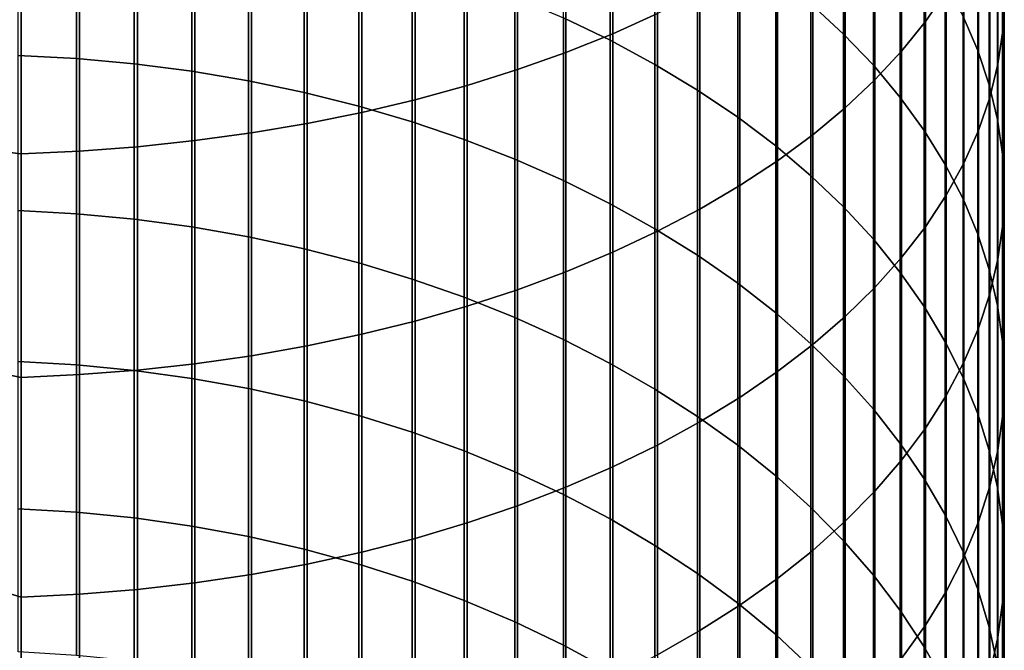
# Model space of a CAD drawing. Header units: metres. Extents: x -28 to 70, y -218 to 27.
# Tile 56 of 246: x 1 to 12, y -165 to -158. Entities that reach past the tile are written whole.
import ezdxf

# ---------------------------------------------------------------- set-up
doc = ezdxf.new("R2010")
doc.units = ezdxf.units.M
doc.layers.add('solid_10_261_002_XXX', color=7, linetype='CONTINUOUS')

msp = doc.modelspace()

# ---------------------------------------------------------------- linework, layer by layer
at = {"layer": 'solid_10_261_002_XXX'}
for points in [[(11.045485, -155.543228, 440.7883), (11.045485, -157.942276, 439.238068), (11.284048, -157.594757, 438.716034), (11.284048, -155.210098, 440.256958)], [(7.456467, -155.529114, 446.388), (7.456467, -158.081116, 444.83609), (7.968838, -157.850998, 444.469025), (7.968838, -155.309097, 446.014801)], [(11.932165, -155.776642, 435.984955), (11.932165, -158.044403, 434.430176), (11.949986, -157.657593, 433.882202), (11.949986, -155.404953, 435.426636)], [(6.920588, -155.734177, 446.73584), (6.920588, -158.295609, 445.178192), (7.456467, -158.081116, 444.83609), (7.456467, -155.529114, 446.388)], [(10.772099, -155.868729, 441.307434), (10.772099, -158.28183, 439.748138), (11.045485, -157.942276, 439.238068), (11.045485, -155.543228, 440.7883)], [(6.362891, -155.92366, 447.05722), (6.362891, -158.49379, 445.494263), (6.920588, -158.295609, 445.178192), (6.920588, -155.734177, 446.73584)], [(10.105136, -156.058563, 427.182465), (10.105136, -158.085785, 425.62326), (9.731189, -157.740128, 425.18634), (9.731189, -155.724976, 426.736267)], [(11.645746, -156.122879, 431.708008), (11.645746, -158.273697, 430.145355), (11.477005, -157.884842, 429.625244), (11.477005, -155.748383, 431.17746)], [(11.876726, -156.147186, 436.541595), (11.876726, -158.430008, 434.976471), (11.932165, -158.044403, 434.430176), (11.932165, -155.776642, 435.984955)], [(10.464751, -156.185562, 441.812775), (10.464751, -158.61235, 440.244629), (10.772099, -158.28183, 439.748138), (10.772099, -155.868729, 441.307434)], [(5.785134, -156.096924, 447.351105), (5.785134, -158.675034, 445.783325), (6.362891, -158.49379, 445.494263), (6.362891, -155.92366, 447.05722)], [(7.428144, -156.235611, 423.284546), (7.428144, -158.156296, 421.721985), (6.891044, -157.898254, 421.413513), (6.891044, -155.986099, 422.969177)], [(5.189138, -156.253464, 447.616608), (5.189138, -158.83876, 446.044464), (5.785134, -158.675034, 445.783325), (5.785134, -156.096924, 447.351105)], [(10.447225, -156.40419, 427.644775), (10.447225, -158.443909, 426.075958), (10.105136, -158.085785, 425.62326), (10.105136, -156.058563, 427.182465)], [(11.777773, -156.502258, 432.245453), (11.777773, -158.667603, 430.672241), (11.645746, -158.273697, 430.145355), (11.645746, -156.122879, 431.708008)], [(7.941825, -156.503433, 423.623108), (7.941825, -158.433258, 422.05307), (7.428144, -158.156296, 421.721985), (7.428144, -156.235611, 423.284546)], [(10.124413, -156.492737, 442.302704), (10.124413, -158.9328, 440.725983), (10.464751, -158.61235, 440.244629), (10.464751, -156.185562, 441.812775)], [(11.783843, -156.515427, 437.094727), (11.783843, -158.813217, 435.519348), (11.876726, -158.430008, 434.976471), (11.876726, -156.147186, 436.541595)], [(4.576783, -156.392761, 447.852905), (4.576783, -158.984451, 446.276855), (5.189138, -158.83876, 446.044464), (5.189138, -156.253464, 447.616608)], [(3.949999, -156.514374, 448.059204), (3.949999, -159.111664, 446.479736), (4.576783, -158.984451, 446.276855), (4.576783, -156.392761, 447.852905)], [(10.756376, -156.760773, 428.121735), (10.756376, -158.813385, 426.542999), (10.447225, -158.443909, 426.075958), (10.447225, -156.40419, 427.644775)], [(1.302662, -156.54071, 419.790649), (1.302662, -158.365845, 418.221039), (0.633895, -158.329819, 418.180298), (0.633895, -156.505814, 419.748932)], [(1.967323, -156.59964, 419.861084), (1.967323, -158.426666, 418.289856), (1.302662, -158.365845, 418.221039), (1.302662, -156.54071, 419.790649)], [(3.310761, -156.61795, 448.234863), (3.310761, -159.219986, 446.652527), (3.949999, -159.111664, 446.479736), (3.949999, -156.514374, 448.059204)], [(8.430468, -156.788727, 423.983734), (8.430468, -158.728287, 422.405762), (7.941825, -158.433258, 422.05307), (7.941825, -156.503433, 423.623108)], [(9.752155, -156.789276, 442.775665), (9.752155, -159.242142, 441.190674), (10.124413, -158.9328, 440.725983), (10.124413, -156.492737, 442.302704)], [(11.65381, -156.880203, 437.64267), (11.65381, -159.192825, 436.057129), (11.783843, -158.813217, 435.519348), (11.783843, -156.515427, 437.094727)], [(11.872668, -156.885315, 432.788116), (11.872668, -159.065338, 431.204254), (11.777773, -158.667603, 430.672241), (11.777773, -156.502258, 432.245453)], [(2.625782, -156.682404, 419.960052), (2.625782, -158.5121, 418.386505), (1.967323, -158.426666, 418.289856), (1.967323, -156.59964, 419.861084)], [(2.003021, -156.769653, 448.492188), (2.003021, -159.378677, 446.905609), (2.661086, -159.309082, 446.794617), (2.661086, -156.703125, 448.379333)], [(3.275962, -156.788757, 420.087189), (3.275962, -158.621887, 418.510681), (2.625782, -158.5121, 418.386505), (2.625782, -156.682404, 419.960052)], [(2.661086, -156.703125, 448.379333), (2.661086, -159.309082, 446.794617), (3.310761, -159.219986, 446.652527), (3.310761, -156.61795, 448.234863)], [(1.338642, -156.817322, 448.573029), (1.338642, -159.428528, 446.985107), (2.003021, -159.378677, 446.905609), (2.003021, -156.769653, 448.492188)], [(3.915814, -156.91835, 420.242096), (3.915814, -158.755676, 418.661987), (3.275962, -158.621887, 418.510681), (3.275962, -156.788757, 420.087189)], [(8.892533, -157.090576, 424.365295), (8.892533, -159.040451, 422.778931), (8.430468, -158.728287, 422.405762), (8.430468, -156.788727, 423.983734)], [(9.349153, -157.074249, 443.230194), (9.349153, -159.539429, 441.637238), (9.752155, -159.242142, 441.190674), (9.752155, -156.789276, 442.775665)], [(11.031618, -157.127182, 428.611816), (11.031618, -159.193039, 427.022888), (10.756376, -158.813385, 426.542999), (10.756376, -156.760773, 428.121735)], [(0.670042, -159.458496, 447.032898), (0.670042, -156.845963, 448.621613), (0, -156.833191, 448.65097), (0, -159.380615, 447.103882)], [(0.670042, -156.845963, 448.621613), (0.670042, -159.458496, 447.032898), (1.338642, -159.428528, 446.985107), (1.338642, -156.817322, 448.573029)], [(4.543321, -157.070786, 420.424316), (4.543321, -158.913025, 418.839996), (3.915814, -158.755676, 418.661987), (3.915814, -156.91835, 420.242096)], [(11.487036, -157.240356, 438.183685), (11.487036, -159.567627, 436.588104), (11.65381, -159.192825, 436.057129), (11.65381, -156.880203, 437.64267)], [(11.930133, -157.270828, 433.33429), (11.930133, -159.465622, 431.739655), (11.872668, -159.065338, 431.204254), (11.872668, -156.885315, 432.788116)], [(5.156505, -157.245575, 420.63327), (5.156505, -159.09346, 419.044098), (4.543321, -158.913025, 418.839996), (4.543321, -157.070786, 420.424316)], [(9.326563, -157.408051, 424.766571), (9.326563, -159.368774, 423.171417), (8.892533, -159.040451, 422.778931), (8.892533, -157.090576, 424.365295)], [(8.916676, -157.346756, 443.664825), (8.916676, -159.8237, 442.06427), (9.349153, -159.539429, 441.637238), (9.349153, -157.074249, 443.230194)], [(11.272079, -157.502258, 429.113525), (11.272079, -159.58168, 427.51416), (11.031618, -159.193039, 427.022888), (11.031618, -157.127182, 428.611816)], [(5.753431, -157.442184, 420.868317), (5.753431, -159.296402, 419.273651), (5.156505, -159.09346, 419.044098), (5.156505, -157.245575, 420.63327)], [(11.284048, -157.594757, 438.716034), (11.284048, -159.936432, 437.110565), (11.487036, -159.567627, 436.588104), (11.487036, -157.240356, 438.183685)], [(8.456086, -157.605942, 444.078217), (8.456086, -160.094086, 442.470428), (8.916676, -159.8237, 442.06427), (8.916676, -157.346756, 443.664825)], [(11.949986, -157.657593, 433.882202), (11.949986, -159.867218, 432.276825), (11.930133, -159.465622, 431.739655), (11.930133, -157.270828, 433.33429)], [(6.332219, -157.659973, 421.128662), (6.332219, -159.521225, 419.527954), (5.753431, -159.296402, 419.273651), (5.753431, -157.442184, 420.868317)], [(9.731189, -157.740128, 425.18634), (9.731189, -159.712189, 423.58197), (9.326563, -159.368774, 423.171417), (9.326563, -157.408051, 424.766571)], [(7.968838, -157.850998, 444.469025), (7.968838, -160.349716, 442.854431), (8.456086, -160.094086, 442.470428), (8.456086, -157.605942, 444.078217)], [(11.045485, -157.942276, 439.238068), (11.045485, -160.29808, 437.622925), (11.284048, -159.936432, 437.110565), (11.284048, -157.594757, 438.716034)], [(11.477005, -157.884842, 429.625244), (11.477005, -159.978088, 428.015228), (11.272079, -159.58168, 427.51416), (11.272079, -157.502258, 429.113525)], [(6.891044, -157.898254, 421.413513), (6.891044, -159.767197, 419.806213), (6.332219, -159.521225, 419.527954), (6.332219, -157.659973, 421.128662)], [(11.932165, -158.044403, 434.430176), (11.932165, -160.268845, 432.814026), (11.949986, -159.867218, 432.276825), (11.949986, -157.657593, 433.882202)], [(10.105136, -158.085785, 425.62326), (10.105136, -160.069656, 424.009277), (9.731189, -159.712189, 423.58197), (9.731189, -157.740128, 425.18634)], [(7.428144, -158.156296, 421.721985), (7.428144, -160.033569, 420.107513), (6.891044, -159.767197, 419.806213), (6.891044, -157.898254, 421.413513)], [(7.456467, -158.081116, 444.83609), (7.456467, -160.589783, 443.215057), (7.968838, -160.349716, 442.854431), (7.968838, -157.850998, 444.469025)], [(10.772099, -158.28183, 439.748138), (10.772099, -160.651443, 438.123535), (11.045485, -160.29808, 437.622925), (11.045485, -157.942276, 439.238068)], [(11.645746, -158.273697, 430.145355), (11.645746, -160.381012, 428.524536), (11.477005, -159.978088, 428.015228), (11.477005, -157.884842, 429.625244)], [(11.876726, -158.430008, 434.976471), (11.876726, -160.669235, 433.349579), (11.932165, -160.268845, 432.814026), (11.932165, -158.044403, 434.430176)], [(6.920588, -158.295609, 445.178192), (6.920588, -160.813538, 443.551178), (7.456467, -160.589783, 443.215057), (7.456467, -158.081116, 444.83609)], [(7.941825, -158.433258, 422.05307), (7.941825, -160.319473, 420.430908), (7.428144, -160.033569, 420.107513), (7.428144, -158.156296, 421.721985)], [(10.447225, -158.443909, 426.075958), (10.447225, -160.440002, 424.451996), (10.105136, -160.069656, 424.009277), (10.105136, -158.085785, 425.62326)], [(10.464751, -158.61235, 440.244629), (10.464751, -160.995407, 438.610809), (10.772099, -160.651443, 438.123535), (10.772099, -158.28183, 439.748138)], [(11.777773, -158.667603, 430.672241), (11.777773, -160.789169, 429.040466), (11.645746, -160.381012, 428.524536), (11.645746, -158.273697, 430.145355)], [(1.302662, -158.365845, 418.221039), (1.302662, -160.147415, 416.602142), (0.633895, -160.110291, 416.562408), (0.633895, -158.329819, 418.180298)], [(1.967323, -158.426666, 418.289856), (1.967323, -160.210098, 416.669281), (1.302662, -160.147415, 416.602142), (1.302662, -158.365845, 418.221039)], [(6.362891, -158.49379, 445.494263), (6.362891, -161.020279, 443.861725), (6.920588, -160.813538, 443.551178), (6.920588, -158.295609, 445.178192)], [(2.625782, -158.5121, 418.386505), (2.625782, -160.298141, 416.76355), (1.967323, -160.210098, 416.669281), (1.967323, -158.426666, 418.289856)], [(5.785134, -158.675034, 445.783325), (5.785134, -161.209351, 444.145721), (6.362891, -161.020279, 443.861725), (6.362891, -158.49379, 445.494263)], [(8.430468, -158.728287, 422.405762), (8.430468, -160.624039, 420.775421), (7.941825, -160.319473, 420.430908), (7.941825, -158.433258, 422.05307)], [(10.756376, -158.813385, 426.542999), (10.756376, -160.822098, 424.908783), (10.447225, -160.440002, 424.451996), (10.447225, -158.443909, 426.075958)], [(11.783843, -158.813217, 435.519348), (11.783843, -161.067139, 433.881805), (11.876726, -160.669235, 433.349579), (11.876726, -158.430008, 434.976471)], [(3.275962, -158.621887, 418.510681), (3.275962, -160.411285, 416.884674), (2.625782, -160.298141, 416.76355), (2.625782, -158.5121, 418.386505)], [(3.915814, -158.755676, 418.661987), (3.915814, -160.549149, 417.032318), (3.275962, -160.411285, 416.884674), (3.275962, -158.621887, 418.510681)], [(10.124413, -158.9328, 440.725983), (10.124413, -161.328873, 439.083221), (10.464751, -160.995407, 438.610809), (10.464751, -158.61235, 440.244629)], [(5.189138, -158.83876, 446.044464), (5.189138, -161.380142, 444.402283), (5.785134, -161.209351, 444.145721), (5.785134, -158.675034, 445.783325)], [(8.892533, -159.040451, 422.778931), (8.892533, -160.946274, 421.139923), (8.430468, -160.624039, 420.775421), (8.430468, -158.728287, 422.405762)], [(11.872668, -159.065338, 431.204254), (11.872668, -161.201279, 429.561401), (11.777773, -160.789169, 429.040466), (11.777773, -158.667603, 430.672241)], [(4.543321, -158.913025, 418.839996), (4.543321, -160.711304, 417.205933), (3.915814, -160.549149, 417.032318), (3.915814, -158.755676, 418.661987)], [(4.576783, -158.984451, 446.276855), (4.576783, -161.532135, 444.630585), (5.189138, -161.380142, 444.402283), (5.189138, -158.83876, 446.044464)], [(11.031618, -159.193039, 427.022888), (11.031618, -161.214722, 425.378143), (10.756376, -160.822098, 424.908783), (10.756376, -158.813385, 426.542999)], [(11.65381, -159.192825, 436.057129), (11.65381, -161.461288, 434.408997), (11.783843, -161.067139, 433.881805), (11.783843, -158.813217, 435.519348)], [(5.156505, -159.09346, 419.044098), (5.156505, -160.897247, 417.405029), (4.543321, -160.711304, 417.205933), (4.543321, -158.913025, 418.839996)], [(9.752155, -159.242142, 441.190674), (9.752155, -161.650803, 439.539276), (10.124413, -161.328873, 439.083221), (10.124413, -158.9328, 440.725983)], [(3.949999, -159.111664, 446.479736), (3.949999, -161.664841, 444.829956), (4.576783, -161.532135, 444.630585), (4.576783, -158.984451, 446.276855)], [(9.326563, -159.368774, 423.171417), (9.326563, -161.285187, 421.523285), (8.892533, -160.946274, 421.139923), (8.892533, -159.040451, 422.778931)], [(11.930133, -159.465622, 431.739655), (11.930133, -161.616043, 430.085693), (11.872668, -161.201279, 429.561401), (11.872668, -159.065338, 431.204254)], [(3.310761, -159.219986, 446.652527), (3.310761, -161.777847, 444.999695), (3.949999, -161.664841, 444.829956), (3.949999, -159.111664, 446.479736)], [(5.753431, -159.296402, 419.273651), (5.753431, -161.106384, 417.628967), (5.156505, -160.897247, 417.405029), (5.156505, -159.09346, 419.044098)], [(2.661086, -159.309082, 446.794617), (2.661086, -161.870789, 445.139313), (3.310761, -161.777847, 444.999695), (3.310761, -159.219986, 446.652527)], [(6.332219, -159.521225, 419.527954), (6.332219, -161.338074, 417.877045), (5.753431, -161.106384, 417.628967), (5.753431, -159.296402, 419.273651)], [(9.349153, -159.539429, 441.637238), (9.349153, -161.960175, 439.97757), (9.752155, -161.650803, 439.539276), (9.752155, -159.242142, 441.190674)], [(11.272079, -159.58168, 427.51416), (11.272079, -161.616653, 425.858612), (11.031618, -161.214722, 425.378143), (11.031618, -159.193039, 427.022888)], [(11.487036, -159.567627, 436.588104), (11.487036, -161.850433, 434.929535), (11.65381, -161.461288, 434.408997), (11.65381, -159.192825, 436.057129)], [(0.670042, -162.026657, 445.373444), (0.670042, -159.458496, 447.032898), (0, -159.380615, 447.103882), (0, -161.885971, 445.489502)], [(1.338642, -159.428528, 446.985107), (1.338642, -161.995392, 445.326477), (2.003021, -161.943375, 445.248352), (2.003021, -159.378677, 446.905609)], [(2.003021, -159.378677, 446.905609), (2.003021, -161.943375, 445.248352), (2.661086, -161.870789, 445.139313), (2.661086, -159.309082, 446.794617)], [(9.731189, -159.712189, 423.58197), (9.731189, -161.639694, 421.924286), (9.326563, -161.285187, 421.523285), (9.326563, -159.368774, 423.171417)], [(0.670042, -159.458496, 447.032898), (0.670042, -162.026657, 445.373444), (1.338642, -161.995392, 445.326477), (1.338642, -159.428528, 446.985107)], [(6.891044, -159.767197, 419.806213), (6.891044, -161.591553, 418.148438), (6.332219, -161.338074, 417.877045), (6.332219, -159.521225, 419.527954)], [(11.949986, -159.867218, 432.276825), (11.949986, -162.032166, 430.611694), (11.930133, -161.616043, 430.085693), (11.930133, -159.465622, 431.739655)], [(8.916676, -159.8237, 442.06427), (8.916676, -162.256012, 440.396667), (9.349153, -161.960175, 439.97757), (9.349153, -159.539429, 441.637238)], [(11.477005, -159.978088, 428.015228), (11.477005, -162.026596, 426.348663), (11.272079, -161.616653, 425.858612), (11.272079, -159.58168, 427.51416)], [(11.284048, -159.936432, 437.110565), (11.284048, -162.233383, 435.441742), (11.487036, -161.850433, 434.929535), (11.487036, -159.567627, 436.588104)], [(10.105136, -160.069656, 424.009277), (10.105136, -162.008698, 422.341675), (9.731189, -161.639694, 421.924286), (9.731189, -159.712189, 423.58197)], [(7.428144, -160.033569, 420.107513), (7.428144, -161.866043, 418.442352), (6.891044, -161.591553, 418.148438), (6.891044, -159.767197, 419.806213)], [(8.456086, -160.094086, 442.470428), (8.456086, -162.537384, 440.795288), (8.916676, -162.256012, 440.396667), (8.916676, -159.8237, 442.06427)], [(11.045485, -160.29808, 437.622925), (11.045485, -162.608902, 435.944031), (11.284048, -162.233383, 435.441742), (11.284048, -159.936432, 437.110565)], [(11.645746, -160.381012, 428.524536), (11.645746, -162.443268, 426.846771), (11.477005, -162.026596, 426.348663), (11.477005, -159.978088, 428.015228)], [(11.932165, -160.268845, 432.814026), (11.932165, -162.448303, 431.137726), (11.949986, -162.032166, 430.611694), (11.949986, -159.867218, 432.276825)], [(7.941825, -160.319473, 420.430908), (7.941825, -162.16069, 418.757843), (7.428144, -161.866043, 418.442352), (7.428144, -160.033569, 420.107513)], [(10.447225, -160.440002, 424.451996), (10.447225, -162.391006, 422.774139), (10.105136, -162.008698, 422.341675), (10.105136, -160.069656, 424.009277)], [(1.302662, -160.147415, 416.602142), (1.302662, -161.884094, 414.935211), (0.633895, -161.845901, 414.896484), (0.633895, -160.110291, 416.562408)], [(1.967323, -160.210098, 416.669281), (1.967323, -161.948593, 415.00058), (1.302662, -161.884094, 414.935211), (1.302662, -160.147415, 416.602142)], [(7.968838, -160.349716, 442.854431), (7.968838, -162.803406, 441.17215), (8.456086, -162.537384, 440.795288), (8.456086, -160.094086, 442.470428)], [(2.625782, -160.298141, 416.76355), (2.625782, -162.039185, 415.092438), (1.967323, -161.948593, 415.00058), (1.967323, -160.210098, 416.669281)], [(3.275962, -160.411285, 416.884674), (3.275962, -162.155594, 415.210419), (2.625782, -162.039185, 415.092438), (2.625782, -160.298141, 416.76355)], [(10.772099, -160.651443, 438.123535), (10.772099, -162.9758, 436.434784), (11.045485, -162.608902, 435.944031), (11.045485, -160.29808, 437.622925)], [(11.876726, -160.669235, 433.349579), (11.876726, -162.863174, 431.66214), (11.932165, -162.448303, 431.137726), (11.932165, -160.268845, 432.814026)], [(3.915814, -160.549149, 417.032318), (3.915814, -162.29744, 415.354218), (3.275962, -162.155594, 415.210419), (3.275962, -160.411285, 416.884674)], [(7.456467, -160.589783, 443.215057), (7.456467, -163.053238, 441.526093), (7.968838, -162.803406, 441.17215), (7.968838, -160.349716, 442.854431)], [(8.430468, -160.624039, 420.775421), (8.430468, -162.474533, 419.093903), (7.941825, -162.16069, 418.757843), (7.941825, -160.319473, 420.430908)], [(11.777773, -160.789169, 429.040466), (11.777773, -162.865372, 427.351349), (11.645746, -162.443268, 426.846771), (11.645746, -160.381012, 428.524536)], [(10.756376, -160.822098, 424.908783), (10.756376, -162.785431, 423.220306), (10.447225, -162.391006, 422.774139), (10.447225, -160.440002, 424.451996)], [(4.543321, -160.711304, 417.205933), (4.543321, -162.464279, 415.523376), (3.915814, -162.29744, 415.354218), (3.915814, -160.549149, 417.032318)], [(6.920588, -160.813538, 443.551178), (6.920588, -163.286087, 441.855957), (7.456467, -163.053238, 441.526093), (7.456467, -160.589783, 443.215057)], [(8.892533, -160.946274, 421.139923), (8.892533, -162.806625, 419.449463), (8.430468, -162.474533, 419.093903), (8.430468, -160.624039, 420.775421)], [(10.464751, -160.995407, 438.610809), (10.464751, -163.332947, 436.912476), (10.772099, -162.9758, 436.434784), (10.772099, -160.651443, 438.123535)], [(5.156505, -160.897247, 417.405029), (5.156505, -162.655594, 415.717316), (4.543321, -162.464279, 415.523376), (4.543321, -160.711304, 417.205933)], [(11.783843, -161.067139, 433.881805), (11.783843, -163.275467, 432.183289), (11.876726, -162.863174, 431.66214), (11.876726, -160.669235, 433.349579)], [(6.362891, -161.020279, 443.861725), (6.362891, -163.501236, 442.160767), (6.920588, -163.286087, 441.855957), (6.920588, -160.813538, 443.551178)], [(11.031618, -161.214722, 425.378143), (11.031618, -163.190735, 423.678772), (10.756376, -162.785431, 423.220306), (10.756376, -160.822098, 424.908783)], [(11.872668, -161.201279, 429.561401), (11.872668, -163.29155, 427.86084), (11.777773, -162.865372, 427.351349), (11.777773, -160.789169, 429.040466)], [(5.753431, -161.106384, 417.628967), (5.753431, -162.870773, 415.935455), (5.156505, -162.655594, 415.717316), (5.156505, -160.897247, 417.405029)], [(9.326563, -161.285187, 421.523285), (9.326563, -163.155869, 419.823425), (8.892533, -162.806625, 419.449463), (8.892533, -160.946274, 421.139923)], [(10.124413, -161.328873, 439.083221), (10.124413, -163.679184, 437.37561), (10.464751, -163.332947, 436.912476), (10.464751, -160.995407, 438.610809)], [(6.332219, -161.338074, 417.877045), (6.332219, -163.109131, 416.177094), (5.753431, -162.870773, 415.935455), (5.753431, -161.106384, 417.628967)], [(5.785134, -161.209351, 444.145721), (5.785134, -163.697983, 442.439484), (6.362891, -163.501236, 442.160767), (6.362891, -161.020279, 443.861725)], [(11.65381, -161.461288, 434.408997), (11.65381, -163.683868, 432.699524), (11.783843, -163.275467, 432.183289), (11.783843, -161.067139, 433.881805)], [(5.189138, -161.380142, 444.402283), (5.189138, -163.875732, 442.691284), (5.785134, -163.697983, 442.439484), (5.785134, -161.209351, 444.145721)], [(11.272079, -161.616653, 425.858612), (11.272079, -163.605621, 424.148071), (11.031618, -163.190735, 423.678772), (11.031618, -161.214722, 425.378143)], [(11.930133, -161.616043, 430.085693), (11.930133, -163.72049, 428.373596), (11.872668, -163.29155, 427.86084), (11.872668, -161.201279, 429.561401)], [(9.731189, -161.639694, 421.924286), (9.731189, -163.52121, 420.2146), (9.326563, -163.155869, 419.823425), (9.326563, -161.285187, 421.523285)], [(9.752155, -161.650803, 439.539276), (9.752155, -164.013458, 437.822723), (10.124413, -163.679184, 437.37561), (10.124413, -161.328873, 439.083221)], [(4.576783, -161.532135, 444.630585), (4.576783, -164.033905, 442.915375), (5.189138, -163.875732, 442.691284), (5.189138, -161.380142, 444.402283)], [(6.891044, -161.591553, 418.148438), (6.891044, -163.369934, 416.441498), (6.332219, -163.109131, 416.177094), (6.332219, -161.338074, 417.877045)], [(3.949999, -161.664841, 444.829956), (3.949999, -164.172012, 443.111023), (4.576783, -164.033905, 442.915375), (4.576783, -161.532135, 444.630585)], [(11.487036, -161.850433, 434.929535), (11.487036, -164.087097, 433.209229), (11.65381, -163.683868, 432.699524), (11.65381, -161.461288, 434.408997)], [(3.310761, -161.777847, 444.999695), (3.310761, -164.289597, 443.277618), (3.949999, -164.172012, 443.111023), (3.949999, -161.664841, 444.829956)], [(7.428144, -161.866043, 418.442352), (7.428144, -163.652359, 416.727783), (6.891044, -163.369934, 416.441498), (6.891044, -161.591553, 418.148438)], [(9.349153, -161.960175, 439.97757), (9.349153, -164.334686, 438.25238), (9.752155, -164.013458, 437.822723), (9.752155, -161.650803, 439.539276)], [(10.105136, -162.008698, 422.341675), (10.105136, -163.901459, 420.621765), (9.731189, -163.52121, 420.2146), (9.731189, -161.639694, 421.924286)], [(11.477005, -162.026596, 426.348663), (11.477005, -164.028809, 424.62674), (11.272079, -163.605621, 424.148071), (11.272079, -161.616653, 425.858612)], [(11.949986, -162.032166, 430.611694), (11.949986, -164.150818, 428.888031), (11.930133, -163.72049, 428.373596), (11.930133, -161.616043, 430.085693)], [(2.661086, -161.870789, 445.139313), (2.661086, -164.386322, 443.414642), (3.310761, -164.289597, 443.277618), (3.310761, -161.777847, 444.999695)], [(0.670042, -164.548523, 443.644409), (0.670042, -162.026657, 445.373444), (0, -161.885971, 445.489502), (0, -164.347458, 443.80899)], [(1.302662, -161.884094, 414.935211), (1.302662, -163.574615, 413.221436), (0.633895, -163.53537, 413.183777), (0.633895, -161.845901, 414.896484)], [(1.967323, -161.948593, 415.00058), (1.967323, -163.640869, 413.285034), (1.302662, -163.574615, 413.221436), (1.302662, -161.884094, 414.935211)], [(2.003021, -161.943375, 445.248352), (2.003021, -164.461868, 443.521667), (2.661086, -164.386322, 443.414642), (2.661086, -161.870789, 445.139313)], [(7.941825, -162.16069, 418.757843), (7.941825, -163.955505, 417.035095), (7.428144, -163.652359, 416.727783), (7.428144, -161.866043, 418.442352)], [(11.284048, -162.233383, 435.441742), (11.284048, -164.483887, 433.710785), (11.487036, -164.087097, 433.209229), (11.487036, -161.850433, 434.929535)], [(0.670042, -162.026657, 445.373444), (0.670042, -164.548523, 443.644409), (1.338642, -164.515991, 443.598328), (1.338642, -161.995392, 445.326477)], [(1.338642, -161.995392, 445.326477), (1.338642, -164.515991, 443.598328), (2.003021, -164.461868, 443.521667), (2.003021, -161.943375, 445.248352)], [(2.625782, -162.039185, 415.092438), (2.625782, -163.733932, 413.374359), (1.967323, -163.640869, 413.285034), (1.967323, -161.948593, 415.00058)], [(8.916676, -162.256012, 440.396667), (8.916676, -164.641861, 438.663239), (9.349153, -164.334686, 438.25238), (9.349153, -161.960175, 439.97757)], [(10.447225, -162.391006, 422.774139), (10.447225, -164.295441, 421.04361), (10.105136, -163.901459, 420.621765), (10.105136, -162.008698, 422.341675)], [(3.275962, -162.155594, 415.210419), (3.275962, -163.853516, 413.489166), (2.625782, -163.733932, 413.374359), (2.625782, -162.039185, 415.092438)], [(11.645746, -162.443268, 426.846771), (11.645746, -164.458939, 425.113281), (11.477005, -164.028809, 424.62674), (11.477005, -162.026596, 426.348663)], [(11.932165, -162.448303, 431.137726), (11.932165, -164.581177, 429.402496), (11.949986, -164.150818, 428.888031), (11.949986, -162.032166, 430.611694)], [(3.915814, -162.29744, 415.354218), (3.915814, -163.999237, 413.629028), (3.275962, -163.853516, 413.489166), (3.275962, -162.155594, 415.210419)], [(8.430468, -162.474533, 419.093903), (8.430468, -164.278427, 417.362457), (7.941825, -163.955505, 417.035095), (7.941825, -162.16069, 418.757843)], [(11.045485, -162.608902, 435.944031), (11.045485, -164.872986, 434.202637), (11.284048, -164.483887, 433.710785), (11.284048, -162.233383, 435.441742)], [(4.543321, -162.464279, 415.523376), (4.543321, -164.170639, 413.793549), (3.915814, -163.999237, 413.629028), (3.915814, -162.29744, 415.354218)], [(8.456086, -162.537384, 440.795288), (8.456086, -164.934006, 439.054047), (8.916676, -164.641861, 438.663239), (8.916676, -162.256012, 440.396667)], [(5.156505, -162.655594, 415.717316), (5.156505, -164.367172, 413.982178), (4.543321, -164.170639, 413.793549), (4.543321, -162.464279, 415.523376)], [(10.756376, -162.785431, 423.220306), (10.756376, -164.70192, 421.478821), (10.447225, -164.295441, 421.04361), (10.447225, -162.391006, 422.774139)], [(11.777773, -162.865372, 427.351349), (11.777773, -164.894653, 425.606171), (11.645746, -164.458939, 425.113281), (11.645746, -162.443268, 426.846771)], [(11.876726, -162.863174, 431.66214), (11.876726, -165.010223, 429.915375), (11.932165, -164.581177, 429.402496), (11.932165, -162.448303, 431.137726)], [(7.968838, -162.803406, 441.17215), (7.968838, -165.210236, 439.423492), (8.456086, -164.934006, 439.054047), (8.456086, -162.537384, 440.795288)], [(8.892533, -162.806625, 419.449463), (8.892533, -164.620087, 417.708832), (8.430468, -164.278427, 417.362457), (8.430468, -162.474533, 419.093903)], [(5.753431, -162.870773, 415.935455), (5.753431, -164.588226, 414.194366), (5.156505, -164.367172, 413.982178), (5.156505, -162.655594, 415.717316)], [(10.772099, -162.9758, 436.434784), (10.772099, -165.253159, 434.683197), (11.045485, -164.872986, 434.202637), (11.045485, -162.608902, 435.944031)], [(7.456467, -163.053238, 441.526093), (7.456467, -165.469635, 439.770477), (7.968838, -165.210236, 439.423492), (7.968838, -162.803406, 441.17215)], [(11.031618, -163.190735, 423.678772), (11.031618, -165.119583, 421.926056), (10.756376, -164.70192, 421.478821), (10.756376, -162.785431, 423.220306)], [(6.332219, -163.109131, 416.177094), (6.332219, -164.833115, 414.429413), (5.753431, -164.588226, 414.194366), (5.753431, -162.870773, 415.935455)], [(9.326563, -163.155869, 419.823425), (9.326563, -164.979431, 418.07312), (8.892533, -164.620087, 417.708832), (8.892533, -162.806625, 419.449463)], [(11.872668, -163.29155, 427.86084), (11.872668, -165.334595, 426.103821), (11.777773, -164.894653, 425.606171), (11.777773, -162.865372, 427.351349)], [(11.783843, -163.275467, 432.183289), (11.783843, -165.436584, 430.425079), (11.876726, -165.010223, 429.915375), (11.876726, -162.863174, 431.66214)], [(10.464751, -163.332947, 436.912476), (10.464751, -165.623215, 435.15094), (10.772099, -165.253159, 434.683197), (10.772099, -162.9758, 436.434784)], [(6.891044, -163.369934, 416.441498), (6.891044, -165.101044, 414.686584), (6.332219, -164.833115, 414.429413), (6.332219, -163.109131, 416.177094)], [(6.920588, -163.286087, 441.855957), (6.920588, -165.711411, 440.093872), (7.456467, -165.469635, 439.770477), (7.456467, -163.053238, 441.526093)], [(9.731189, -163.52121, 420.2146), (9.731189, -165.355316, 418.454163), (9.326563, -164.979431, 418.07312), (9.326563, -163.155869, 419.823425)], [(11.272079, -163.605621, 424.148071), (11.272079, -165.547134, 422.38385), (11.031618, -165.119583, 421.926056), (11.031618, -163.190735, 423.678772)], [(6.362891, -163.501236, 442.160767), (6.362891, -165.934799, 440.39267), (6.920588, -165.711411, 440.093872), (6.920588, -163.286087, 441.855957)], [(10.124413, -163.679184, 437.37561), (10.124413, -165.981979, 435.604462), (10.464751, -165.623215, 435.15094), (10.464751, -163.332947, 436.912476)], [(11.65381, -163.683868, 432.699524), (11.65381, -165.858932, 430.929993), (11.783843, -165.436584, 430.425079), (11.783843, -163.275467, 432.183289)], [(11.930133, -163.72049, 428.373596), (11.930133, -165.777374, 426.604675), (11.872668, -165.334595, 426.103821), (11.872668, -163.29155, 427.86084)], [(7.428144, -163.652359, 416.727783), (7.428144, -165.391174, 414.965057), (6.891044, -165.101044, 414.686584), (6.891044, -163.369934, 416.441498)], [(1.302662, -163.574615, 413.221436), (1.302662, -165.217682, 411.462158), (0.633895, -165.177429, 411.425568), (0.633895, -163.53537, 413.183777)], [(1.967323, -163.640869, 413.285034), (1.967323, -165.285645, 411.523926), (1.302662, -165.217682, 411.462158), (1.302662, -163.574615, 413.221436)], [(5.785134, -163.697983, 442.439484), (5.785134, -166.139099, 440.665924), (6.362891, -165.934799, 440.39267), (6.362891, -163.501236, 442.160767)], [(10.105136, -163.901459, 420.621765), (10.105136, -165.746552, 418.850769), (9.731189, -165.355316, 418.454163), (9.731189, -163.52121, 420.2146)], [(2.625782, -163.733932, 413.374359), (2.625782, -165.381119, 411.610657), (1.967323, -165.285645, 411.523926), (1.967323, -163.640869, 413.285034)], [(5.189138, -163.875732, 442.691284), (5.189138, -166.323654, 440.912781), (5.785134, -166.139099, 440.665924), (5.785134, -163.697983, 442.439484)], [(7.941825, -163.955505, 417.035095), (7.941825, -165.702606, 415.263977), (7.428144, -165.391174, 414.965057), (7.428144, -163.652359, 416.727783)], [(9.752155, -164.013458, 437.822723), (9.752155, -166.328339, 436.042267), (10.124413, -165.981979, 435.604462), (10.124413, -163.679184, 437.37561)], [(11.477005, -164.028809, 424.62674), (11.477005, -165.983231, 422.8508), (11.272079, -165.547134, 422.38385), (11.272079, -163.605621, 424.148071)], [(11.487036, -164.087097, 433.209229), (11.487036, -166.27594, 431.428467), (11.65381, -165.858932, 430.929993), (11.65381, -163.683868, 432.699524)], [(3.275962, -163.853516, 413.489166), (3.275962, -165.503784, 411.722137), (2.625782, -165.381119, 411.610657), (2.625782, -163.733932, 413.374359)], [(11.949986, -164.150818, 428.888031), (11.949986, -166.221588, 427.107147), (11.930133, -165.777374, 426.604675), (11.930133, -163.72049, 428.373596)], [(3.915814, -163.999237, 413.629028), (3.915814, -165.653275, 411.857971), (3.275962, -165.503784, 411.722137), (3.275962, -163.853516, 413.489166)], [(4.576783, -164.033905, 442.915375), (4.576783, -166.487885, 441.132446), (5.189138, -166.323654, 440.912781), (5.189138, -163.875732, 442.691284)], [(10.447225, -164.295441, 421.04361), (10.447225, -166.151901, 419.261719), (10.105136, -165.746552, 418.850769), (10.105136, -163.901459, 420.621765)], [(4.543321, -164.170639, 413.793549), (4.543321, -165.829102, 412.017731), (3.915814, -165.653275, 411.857971), (3.915814, -163.999237, 413.629028)], [(3.949999, -164.172012, 443.111023), (3.949999, -166.631271, 441.324249), (4.576783, -166.487885, 441.132446), (4.576783, -164.033905, 442.915375)], [(8.430468, -164.278427, 417.362457), (8.430468, -166.034332, 415.582397), (7.941825, -165.702606, 415.263977), (7.941825, -163.955505, 417.035095)], [(9.349153, -164.334686, 438.25238), (9.349153, -166.661179, 436.462982), (9.752155, -166.328339, 436.042267), (9.752155, -164.013458, 437.822723)], [(11.645746, -164.458939, 425.113281), (11.645746, -166.426498, 423.325409), (11.477005, -165.983231, 422.8508), (11.477005, -164.028809, 424.62674)], [(11.284048, -164.483887, 433.710785), (11.284048, -166.686279, 431.919006), (11.487036, -166.27594, 431.428467), (11.487036, -164.087097, 433.209229)], [(11.932165, -164.581177, 429.402496), (11.932165, -166.665848, 427.60968), (11.949986, -166.221588, 427.107147), (11.949986, -164.150818, 428.888031)], [(3.310761, -164.289597, 443.277618), (3.310761, -166.753387, 441.487579), (3.949999, -166.631271, 441.324249), (3.949999, -164.172012, 443.111023)], [(5.156505, -164.367172, 413.982178), (5.156505, -166.030716, 412.200958), (4.543321, -165.829102, 412.017731), (4.543321, -164.170639, 413.793549)], [(0.670042, -167.022217, 441.847168), (0.670042, -164.548523, 443.644409), (0, -164.347458, 443.80899), (0, -166.763321, 442.063568)], [(2.661086, -164.386322, 443.414642), (2.661086, -166.853806, 441.621918), (3.310761, -166.753387, 441.487579), (3.310761, -164.289597, 443.277618)], [(5.753431, -164.588226, 414.194366), (5.753431, -166.257492, 412.407013), (5.156505, -166.030716, 412.200958), (5.156505, -164.367172, 413.982178)], [(8.892533, -164.620087, 417.708832), (8.892533, -166.385345, 415.919312), (8.430468, -166.034332, 415.582397), (8.430468, -164.278427, 417.362457)], [(8.916676, -164.641861, 438.663239), (8.916676, -166.979462, 436.865326), (9.349153, -166.661179, 436.462982), (9.349153, -164.334686, 438.25238)], [(10.756376, -164.70192, 421.478821), (10.756376, -166.570114, 419.685669), (10.447225, -166.151901, 419.261719), (10.447225, -164.295441, 421.04361)], [(1.338642, -164.515991, 443.598328), (1.338642, -166.988449, 441.802002), (2.003021, -166.932251, 441.726807), (2.003021, -164.461868, 443.521667)], [(2.003021, -164.461868, 443.521667), (2.003021, -166.932251, 441.726807), (2.661086, -166.853806, 441.621918), (2.661086, -164.386322, 443.414642)], [(11.045485, -164.872986, 434.202637), (11.045485, -167.088669, 432.400024), (11.284048, -166.686279, 431.919006), (11.284048, -164.483887, 433.710785)], [(11.777773, -164.894653, 425.606171), (11.777773, -166.875519, 423.806183), (11.645746, -166.426498, 423.325409), (11.645746, -164.458939, 425.113281)], [(0.670042, -164.548523, 443.644409), (0.670042, -167.022217, 441.847168), (1.338642, -166.988449, 441.802002), (1.338642, -164.515991, 443.598328)], [(6.332219, -164.833115, 414.429413), (6.332219, -166.508698, 412.635284), (5.753431, -166.257492, 412.407013), (5.753431, -164.588226, 414.194366)], [(11.876726, -165.010223, 429.915375), (11.876726, -167.108734, 428.110657), (11.932165, -166.665848, 427.60968), (11.932165, -164.581177, 429.402496)], [(8.456086, -164.934006, 439.054047), (8.456086, -167.282181, 437.247955), (8.916676, -166.979462, 436.865326), (8.916676, -164.641861, 438.663239)], [(9.326563, -164.979431, 418.07312), (9.326563, -166.754501, 416.273621), (8.892533, -166.385345, 415.919312), (8.892533, -164.620087, 417.708832)], [(11.031618, -165.119583, 421.926056), (11.031618, -166.999847, 420.121307), (10.756376, -166.570114, 419.685669), (10.756376, -164.70192, 421.478821)], [(6.891044, -165.101044, 414.686584), (6.891044, -166.783554, 412.88504), (6.332219, -166.508698, 412.635284), (6.332219, -164.833115, 414.429413)], [(7.968838, -165.210236, 439.423492), (7.968838, -167.56839, 437.609741), (8.456086, -167.282181, 437.247955), (8.456086, -164.934006, 439.054047)], [(10.772099, -165.253159, 434.683197), (10.772099, -167.481827, 432.870026), (11.045485, -167.088669, 432.400024), (11.045485, -164.872986, 434.202637)], [(11.872668, -165.334595, 426.103821), (11.872668, -167.328888, 424.291626), (11.777773, -166.875519, 423.806183), (11.777773, -164.894653, 425.606171)], [(9.731189, -165.355316, 418.454163), (9.731189, -167.14064, 416.644257), (9.326563, -166.754501, 416.273621), (9.326563, -164.979431, 418.07312)], [(11.783843, -165.436584, 430.425079), (11.783843, -167.548874, 428.608521), (11.876726, -167.108734, 428.110657), (11.876726, -165.010223, 429.915375)], [(7.428144, -165.391174, 414.965057), (7.428144, -167.081192, 413.155487), (6.891044, -166.783554, 412.88504), (6.891044, -165.101044, 414.686584)], [(11.272079, -165.547134, 422.38385), (11.272079, -167.439743, 420.567261), (11.031618, -166.999847, 420.121307), (11.031618, -165.119583, 421.926056)]]:
    msp.add_3dface(points, dxfattribs=at)

doc.saveas('drawing.dxf')
